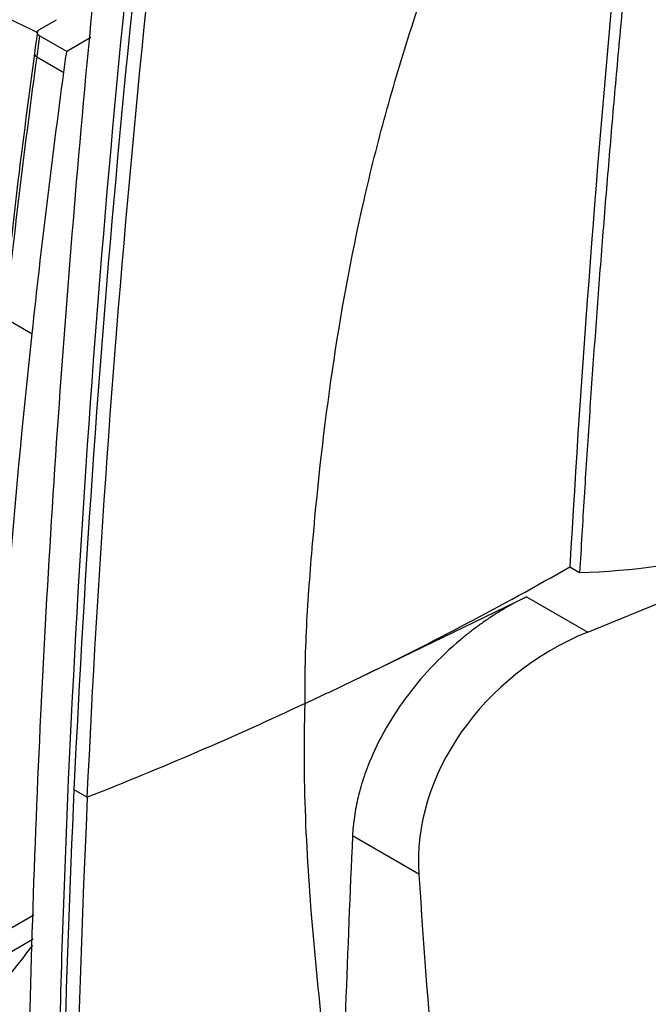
# Model space of a CAD drawing. Header units: millimetres. Extents: x 82 to 1002, y -172 to 1064.
# Tile 146 of 159: x 856 to 876, y 832 to 864. Entities that reach past the tile are written whole.
import ezdxf

# ---------------------------------------------------------------- set-up
doc = ezdxf.new("R2010")
doc.units = ezdxf.units.MM

msp = doc.modelspace()

# ---------------------------------------------------------------- linework, layer by layer
at = {"color": 7, "linetype": 'Continuous', "lineweight": 25}
for p, q in [((856.873, 863.239), (857.406, 863.547)), ((857.736, 862.533), (856.87, 863.033)), ((858.51, 862.98), (857.736, 862.533)), ((856.78, 862.368), (857.646, 861.868)), ((855.768, 854.041), (856.634, 853.541)), ((874.345, 844.031), (884.177, 848.035)), ((873.775, 846.109), (874.088, 845.929)), ((872.395, 845.157), (874.345, 844.031)), ((865.336, 841.759), (865.339, 841.761)), ((857.969, 839.013), (858.394, 838.768)), ((868.96, 836.315), (866.848, 837.535)), ((856.665, 834.251), (854.875, 833.217))]:
    msp.add_line(p, q, dxfattribs=at)
at = {"color": 8, "linetype": 'Continuous', "lineweight": 25}
msp.add_line((856.693, 835.015), (855.157, 834.129), dxfattribs=at)
at = {"color": 7, "linetype": 'Continuous', "lineweight": 25, "flags": 128}
msp.add_lwpolyline([(867.099, 842.594), (870.065, 844.029), (872.395, 845.157)], dxfattribs=at)
at = {"color": 8, "linetype": 'Continuous', "lineweight": 25}
msp.add_arc((856.821, 862.477), 0.116, 185.883, 248.9364, dxfattribs=at)
at = {"color": 7, "linetype": 'Continuous', "lineweight": 25}
for centre, major_axis, start_param, end_param in [((876.395, 837.818), (6.637, 4.05), 1.37848, 2.731135), ((1463.746, 956.498), (530.953, 323.981), 2.731135, 2.757493)]:
    msp.add_ellipse(centre, major_axis=major_axis, ratio=0.834906, start_param=start_param, end_param=end_param, dxfattribs=at)
for points, knots in [([(882.024, 911.455), (881.948, 911.032), (881.795, 910.188), (881.569, 908.921), (881.346, 907.656), (881.126, 906.392), (880.909, 905.129), (880.695, 903.867), (880.485, 902.606), (880.277, 901.346), (880.072, 900.087), (879.871, 898.83), (879.672, 897.573), (879.476, 896.318), (879.284, 895.063), (879.095, 893.81), (878.908, 892.558), (878.725, 891.307), (878.545, 890.057), (878.367, 888.809), (878.193, 887.562), (878.022, 886.315), (877.854, 885.07), (877.689, 883.827), (877.527, 882.584), (877.368, 881.343), (877.212, 880.103), (877.06, 878.864), (876.91, 877.627), (876.763, 876.391), (876.62, 875.156), (876.479, 873.922), (876.341, 872.69), (876.207, 871.459), (876.075, 870.229), (875.947, 869.001), (875.822, 867.774), (875.699, 866.548), (875.58, 865.324), (875.464, 864.101), (875.351, 862.879), (875.241, 861.659), (875.134, 860.441), (875.03, 859.223), (874.929, 858.007), (874.831, 856.793), (874.736, 855.58), (874.644, 854.368), (874.556, 853.158), (874.47, 851.95), (874.387, 850.742), (874.308, 849.537), (874.231, 848.333), (874.158, 847.13), (874.111, 846.329), (874.088, 845.929)], [0, 0, 0, 0, 0.018935, 0.037868, 0.056798, 0.075725, 0.09465, 0.113572, 0.132491, 0.151408, 0.170323, 0.189235, 0.208144, 0.22705, 0.245954, 0.264856, 0.283755, 0.302651, 0.321545, 0.340436, 0.359324, 0.37821, 0.397094, 0.415975, 0.434853, 0.453728, 0.472601, 0.491472, 0.51034, 0.529205, 0.548068, 0.566928, 0.585785, 0.60464, 0.623493, 0.642343, 0.66119, 0.680035, 0.698877, 0.717716, 0.736553, 0.755387, 0.774219, 0.793048, 0.811875, 0.830699, 0.849521, 0.86834, 0.887156, 0.90597, 0.924781, 0.94359, 0.962396, 0.981199, 1, 1, 1, 1]), ([(865.336, 841.759), (865.324, 842.627), (865.349, 843.501), (865.444, 845.259), (865.513, 846.142), (865.746, 848.797), (865.945, 850.576), (866.47, 854.162), (866.798, 855.968), (867.422, 858.704), (867.653, 859.621), (868.16, 861.464), (868.437, 862.391), (869.327, 865.162), (870.001, 867.004), (871.081, 869.765), (871.453, 870.685), (872.214, 872.526), (872.604, 873.447), (873.393, 875.29), (873.788, 876.213), (874.364, 877.6), (874.552, 878.062), (874.922, 878.989), (875.103, 879.453), (875.638, 880.846), (875.986, 881.777), (876.523, 883.172), (876.704, 883.638), (877.079, 884.568), (877.272, 885.033), (877.48, 885.497)], [0, 0, 0, 0, 0.0625, 0.0625, 0.125, 0.125, 0.25, 0.25, 0.375, 0.375, 0.4375, 0.4375, 0.5, 0.5, 0.625, 0.625, 0.6875, 0.6875, 0.75, 0.75, 0.8125, 0.8125, 0.84375, 0.84375, 0.875, 0.875, 0.9375, 0.9375, 0.96875, 0.96875, 1, 1, 1, 1]), ([(877.48, 885.497), (876.617, 878.823), (875.875, 872.203), (874.638, 859.067), (874.144, 852.559), (873.775, 846.109)], [0, 0, 0, 0, 0.5, 0.5, 1, 1, 1, 1]), ([(860.831, 883.184), (860.246, 878.693), (859.067, 869.651), (857.807, 856.27), (856.915, 843.005), (856.446, 829.955), (856.355, 817.109), (856.639, 808.753), (856.781, 804.574)], [0, 0, 0, 0, 0.164852, 0.331882, 0.498911, 0.665941, 0.83297, 1, 1, 1, 1]), ([(858.394, 838.768), (858.726, 845.941), (859.24, 853.208), (860.633, 867.892), (861.51, 875.309), (862.564, 882.78)], [0, 0, 0, 0, 0.5, 0.5, 1, 1, 1, 1]), ([(856.87, 863.033), (856.863, 863.037), (856.849, 863.046), (856.832, 863.061), (856.817, 863.078), (856.806, 863.097), (856.799, 863.116), (856.796, 863.143), (856.807, 863.189), (856.847, 863.219), (856.873, 863.239)], [0, 0, 0, 0, 0.076842, 0.157093, 0.240337, 0.326022, 0.41348, 0.501958, 0.68259, 1, 1, 1, 1]), ([(856.802, 863.172), (856.788, 863.065), (856.755, 862.829), (856.723, 862.594), (856.706, 862.465)], [0, 0, 0, 0, 0.452478, 1, 1, 1, 1]), ([(856.706, 862.465), (856.539, 861.204), (856.171, 858.416), (855.863, 855.652), (855.695, 854.139)], [0, 0, 0, 0, 0.452487, 1, 1, 1, 1]), ([(872.395, 845.157), (872.337, 845.128), (872.223, 845.072), (872.054, 844.984), (871.888, 844.893), (871.726, 844.801), (871.567, 844.706), (871.412, 844.609), (871.259, 844.511), (871.111, 844.411), (870.966, 844.31), (870.824, 844.208), (870.686, 844.104), (870.551, 844), (870.42, 843.896), (869.996, 843.546), (869.33, 842.915), (868.503, 841.919), (867.826, 840.864), (867.427, 840.014), (867.215, 839.431), (867.113, 839.106), (867.027, 838.784), (866.957, 838.465), (866.904, 838.15), (866.866, 837.839), (866.854, 837.636), (866.848, 837.535)], [0, 0, 0, 0, 0.019583, 0.038901, 0.057953, 0.076741, 0.095264, 0.113522, 0.131515, 0.149244, 0.166709, 0.183909, 0.200844, 0.217516, 0.233924, 0.250067, 0.378755, 0.499761, 0.627166, 0.74951, 0.785969, 0.822193, 0.858188, 0.89396, 0.929515, 0.96486, 1, 1, 1, 1]), ([(866.447, 826.656), (866.295, 827.889), (866.146, 829.124), (865.866, 831.602), (865.734, 832.845), (865.51, 835.348), (865.418, 836.608), (865.311, 839.16), (865.296, 840.451), (865.339, 841.76)], [0, 0, 0, 0, 0.25, 0.25, 0.5, 0.5, 0.75, 0.75, 1, 1, 1, 1]), ([(857.788, 839.328), (857.655, 836.313), (857.553, 833.316), (857.415, 827.357), (857.378, 824.395), (857.365, 815.565), (857.485, 809.753), (857.735, 804.022)], [0, 0, 0, 0, 0.25, 0.25, 0.5, 0.5, 1, 1, 1, 1]), ([(858.394, 838.768), (857.938, 828.921), (857.825, 819.248), (858.111, 807.746), (858.176, 805.749), (858.272, 803.391), (858.287, 803.021), (858.304, 802.651)], [0.7060925, 0.7060925, 0.7060925, 0.7060925, 0.9411624, 0.9411624, 0.9907634, 0.9907634, 1, 1, 1, 1]), ([(853.87, 830.386), (854.408, 831.101), (855.322, 832.317), (856.268, 833.55), (856.658, 834.058)], [0, 0, 0, 0, 0.5878888, 1, 1, 1, 1])]:
    msp.add_open_spline(points, degree=3, knots=knots, dxfattribs=at)
for points in [[(861.797, 882.724), (859.755, 867.96), (858.416, 853.46), (857.788, 839.328)], [(862.065, 882.492), (861.028, 875.088), (859.309, 860.438), (858.297, 846.102), (857.969, 839.013)], [(856.87, 863.033), (856.84, 862.812), (856.81, 862.59), (856.78, 862.368)], [(856.78, 862.368), (856.402, 859.577), (856.065, 856.801), (855.768, 854.041)], [(857.646, 861.868), (857.676, 862.09), (857.706, 862.311), (857.736, 862.533)], [(856.634, 853.541), (856.932, 856.301), (857.268, 859.077), (857.646, 861.868)], [(855.157, 834.129), (855.443, 840.499), (855.927, 846.972), (856.634, 853.541)], [(874.088, 845.929), (877.435, 846.022), (880.784, 846.883), (883.591, 848.373)], [(867.099, 842.594), (869.388, 843.702), (871.616, 844.875), (873.775, 846.109)], [(865.339, 841.761), (865.93, 842.034), (866.516, 842.312), (867.099, 842.594)], [(865.336, 841.759), (863.079, 840.695), (860.763, 839.697), (858.394, 838.768)], [(857.969, 839.013), (857.397, 826.661), (857.369, 814.59), (857.879, 802.896)], [(866.848, 837.535), (866.686, 833.888), (866.553, 830.262), (866.448, 826.656)]]:
    msp.add_open_spline(points, degree=3, dxfattribs=at)
at = {"color": 8, "linetype": 'Continuous', "lineweight": 25}
msp.add_open_spline([(856.797, 863.136), (854.464, 864.274), (849.632, 866.632), (843.265, 870.224), (837.5, 873.764), (834.196, 876.038), (832.544, 877.176)], degree=3, knots=[0, 0, 0, 0, 0.266295, 0.551616, 0.775808, 1, 1, 1, 1], dxfattribs=at)

doc.saveas('drawing.dxf')
